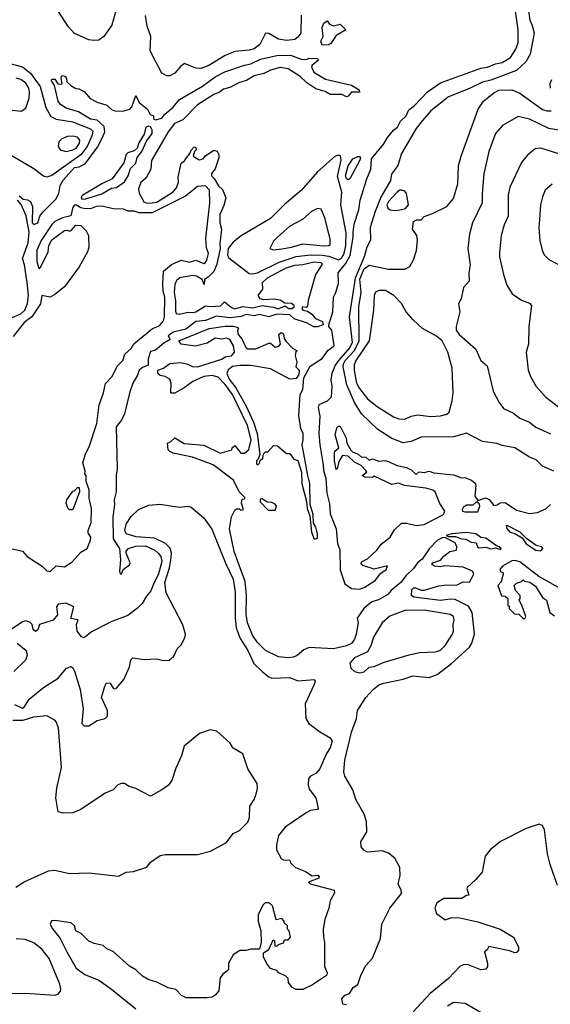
# Model space of a CAD drawing. Extents: x 1246230 to 1426786, y 660032 to 763141.
# Tile 103 of 256: x 1318657 to 1321933, y 674821 to 680898. Entities that reach past the tile are written whole.
import ezdxf

# ---------------------------------------------------------------- set-up
doc = ezdxf.new("R2010")
doc.units = 0

msp = doc.modelspace()

# ---------------------------------------------------------------- linework, layer by layer
at = {"layer": '0CON10XD'}
for points in [[(1321782, 681065), (1321807.5, 680895), (1321822.2, 680862.2), (1321832.5, 680815), (1321808.9, 680685), (1321782.2, 680637.8), (1321725.3, 680584.7), (1321565, 680524.5), (1321515, 680512.1), (1321435, 680473.5), (1321305, 680422.6), (1321194.8, 680335), (1321144.4, 680275), (1321104.4, 680225.6), (1321015, 680072.5), (1320991, 679999), (1320952.9, 679945), (1320945.8, 679905), (1320887.2, 679802.8), (1320851.3, 679715), (1320821.7, 679615), (1320823.7, 679536.3), (1320799.8, 679495), (1320783.2, 679435), (1320728.1, 679301.9), (1320691.8, 679065), (1320709.9, 678905), (1320695.6, 678875), (1320625.9, 678794.1), (1320605.6, 678765), (1320583.6, 678715), (1320577.5, 678675), (1320583.5, 678635), (1320580.8, 678569.2), (1320556.6, 678543.4), (1320505, 678520.6), (1320500.3, 678505), (1320509.3, 678450.7), (1320503.4, 678345), (1320509.8, 678275), (1320531.3, 678151.3), (1320532.3, 678115), (1320547.1, 678067.1), (1320553.3, 677975), (1320569.4, 677909.4), (1320575, 677847.5), (1320611.1, 677755), (1320619.5, 677665), (1320634.1, 677625.9), (1320635, 677503.3), (1320665, 677416.7), (1320705, 677388), (1320755, 677383.1), (1320785, 677393.6), (1320852.9, 677437.1)], [(1319256.5, 680975), (1319226.4, 680863.7), (1319176.9, 680793.1), (1319145, 680771.4), (1319115, 680768.6), (1319085, 680774.3), (1318995, 680812.9), (1318955.7, 680855), (1318893.3, 680955)], [(1320083.7, 678763.7), (1320015.7, 678764.3), (1319972, 678758), (1319943.6, 678736.4), (1319936.7, 678715), (1319950.3, 678680.3), (1319991.2, 678625), (1320055, 678512.5), (1320100, 678415), (1320123.3, 678345), (1320140, 678215), (1320130, 678185), (1320120, 678175), (1320120, 678155), (1320128.3, 678151.7), (1320138.3, 678161.7), (1320141.7, 678178.3), (1320158.3, 678191.7), (1320161.7, 678218.3), (1320175, 678230), (1320188.3, 678231.7), (1320225, 678270), (1320248.3, 678268.3), (1320305, 678220), (1320325, 678220), (1320350, 678185), (1320375, 678177.5), (1320397.1, 678105), (1320400, 678035), (1320428.1, 677925), (1320431.3, 677881.3), (1320448, 677835), (1320458.1, 677735), (1320475, 677692), (1320495, 677698.8), (1320495.8, 677724.2), (1320486, 677765), (1320471.3, 677791.3), (1320468.5, 677845), (1320451.5, 677905), (1320447.6, 678035), (1320436.6, 678085), (1320400.4, 678275), (1320408.1, 678305), (1320406.9, 678345), (1320392.7, 678375), (1320379.8, 678455), (1320389.6, 678585), (1320405, 678616.2), (1320412.3, 678687.7), (1320450.2, 678759.8), (1320525, 678806.7), (1320561.7, 678858.3), (1320599.5, 678885), (1320585, 678982.5), (1320565.5, 679005), (1320565.4, 679015), (1320591, 679095), (1320594.8, 679185.2), (1320609.6, 679215), (1320625, 679272), (1320624.2, 679335), (1320668.8, 679391.2), (1320697.1, 679442.9), (1320716.4, 679555), (1320715.8, 679585.8), (1320723, 679635), (1320750.4, 679725), (1320758.8, 679785), (1320800, 679915), (1320825.5, 679975), (1320830.1, 680039.9), (1320905, 680131.3), (1320928.6, 680171.4), (1320964.8, 680215.2), (1320990.4, 680235), (1321008.6, 680271.4), (1321042.3, 680305), (1321058.9, 680341.1), (1321095, 680368.7), (1321175, 680452.7), (1321255, 680508.2), (1321505, 680599.4), (1321545.3, 680605.3), (1321593.9, 680626.1), (1321635, 680634.1), (1321687.3, 680665), (1321719.8, 680715), (1321735.7, 680754.3), (1321733.9, 680835), (1321715.4, 680965)], [(1320394.5, 680925.5), (1320392.7, 680815), (1320375, 680789.1), (1320355, 680775.5), (1320305, 680769.2), (1320255, 680777.9), (1320195, 680812.7), (1320175.5, 680814.5), (1320139.1, 680745), (1320105, 680718.4), (1320075, 680710.3), (1319985, 680702), (1319925, 680677.1), (1319824.3, 680615), (1319775, 680597.3), (1319745, 680599.4), (1319675, 680627.5), (1319650, 680610), (1319615, 680568), (1319585, 680550.8), (1319565, 680552), (1319535, 680568.8), (1319498, 680638), (1319463.8, 680705), (1319466, 680795), (1319445, 680858.8), (1319434.3, 680924.3)], [(1320525, 680740), (1320517.5, 680765), (1320531.2, 680795), (1320525, 680850), (1320535, 680876.7), (1320555, 680890), (1320570.7, 680870.7), (1320595, 680860), (1320635, 680870), (1320670, 680835), (1320610.5, 680799.5), (1320578.3, 680751.7), (1320565, 680742.5), (1320525, 680740)], [(1318655, 679810), (1318679.3, 679789.3), (1318705, 679786.7), (1318723.3, 679775), (1318735.8, 679745.8), (1318734.4, 679644.4), (1318745, 679634.4), (1318770.4, 679645), (1318782.7, 679685), (1318799.7, 679710.3), (1318880.6, 679789.4), (1318900, 679825), (1318907.6, 679875), (1318925, 679906.6), (1318995, 679985.2), (1319025, 679989.6), (1319062.2, 680007.8), (1319138.1, 680111.9), (1319168.8, 680171.2), (1319183.9, 680206.1), (1319178.1, 680238.1), (1319135, 680278.2), (1319095.2, 680284.8), (1319019.8, 680329.8), (1318945, 680352.1), (1318910, 680375), (1318894.5, 680395), (1318871.7, 680491.7), (1318852.5, 680525), (1318858.3, 680531.7), (1318875, 680530), (1318893, 680503), (1318915, 680500), (1318920, 680505), (1318912.5, 680535), (1318915, 680550), (1318925, 680552.5), (1318940, 680545), (1318946.7, 680535), (1318947.5, 680515), (1318972.7, 680492.7), (1319005, 680472.5), (1319021.7, 680471.7), (1319055, 680453.8), (1319091.7, 680411.7), (1319135, 680389.2), (1319195, 680370), (1319224.2, 680344.2), (1319245, 680336.2), (1319295, 680334.2), (1319337.5, 680345), (1319350, 680360), (1319375, 680430), (1319395, 680387.5), (1319445.9, 680345.9), (1319463.6, 680313.6), (1319482.5, 680305), (1319483.3, 680285), (1319495, 680279.4), (1319535, 680289.4), (1319553.1, 680315), (1319605, 680358.2), (1319644.2, 680405.8), (1319785, 680486.7), (1319865.1, 680544.9), (1319924.7, 680575.3), (1320045, 680617.7), (1320085, 680624.5), (1320145, 680654.9), (1320245, 680677.6), (1320328.6, 680678.6), (1320395, 680654.7), (1320428.3, 680651.7), (1320445, 680660), (1320495, 680657.5), (1320500, 680645), (1320462, 680618), (1320459.2, 680605), (1320473.9, 680573.9), (1320545, 680531.5), (1320705, 680493.8), (1320752.5, 680465), (1320755, 680450), (1320705, 680450), (1320685.8, 680425), (1320675, 680421.5), (1320645.9, 680435.9), (1320575, 680436.2), (1320542.5, 680455), (1320485, 680471.3), (1320429.2, 680509.2), (1320387.9, 680547.9), (1320315, 680595.3), (1320265, 680602.2), (1320205, 680585.8), (1320165, 680565.3), (1320105, 680552.1), (1320057.1, 680522.9), (1320015, 680510), (1319955, 680478.5), (1319915, 680468.7), (1319889.9, 680450.1), (1319855, 680435.3), (1319755, 680371.9), (1319665, 680279.5), (1319613.8, 680256.2), (1319573.8, 680206.2), (1319471.1, 680028.9), (1319466.6, 679975), (1319437.4, 679922.6), (1319405, 679892.9), (1319391.6, 679855), (1319395, 679827.5), (1319423.5, 679773.5), (1319445, 679766.3), (1319475, 679766.7), (1319505, 679771.1), (1319605, 679834.6), (1319625, 679860), (1319638.8, 679895), (1319636.4, 679926.4), (1319655, 680012.5), (1319674, 680026), (1319686.2, 680045), (1319707.7, 680072.3), (1319715, 680092.5), (1319735, 680112.5), (1319745, 680110), (1319747.5, 680095), (1319737.5, 680085), (1319727.5, 680055), (1319765, 680032.5), (1319790.7, 680039.3), (1319805, 680056.7), (1319855, 680092.5), (1319876.4, 680086.4), (1319886.4, 680066.4), (1319886.7, 680045), (1319865, 679976.7), (1319841.1, 679948.9), (1319841.2, 679935), (1319858.6, 679918.6), (1319885, 679872.4), (1319909.1, 679849.1), (1319929.3, 679799.3), (1319918.4, 679751.6), (1319892.9, 679695), (1319892.2, 679645), (1319903.3, 679605), (1319892.2, 679515), (1319894.5, 679485), (1319875, 679388.8), (1319856.2, 679343.8), (1319820.9, 679309.1), (1319797.5, 679295), (1319797, 679263), (1319783.3, 679295), (1319748.5, 679315), (1319725, 679319), (1319645.8, 679305), (1319625, 679289.2), (1319615, 679263.8), (1319610.2, 679215), (1319620.3, 679165), (1319618.5, 679098.5), (1319624.4, 679085), (1319645, 679080), (1319695, 679093.3), (1319725, 679090.5), (1319744.7, 679095.3), (1319805, 679132.9), (1319835, 679126.9), (1319897.8, 679132.2), (1319922.5, 679157.5), (1319963.1, 679123.1), (1319985, 679114.1), (1320035, 679128.1), (1320095, 679120), (1320155, 679134.4), (1320225, 679124.5), (1320255, 679113.8), (1320295, 679131.4), (1320318.8, 679115), (1320338, 679115), (1320351.2, 679125), (1320352.5, 679135), (1320335.7, 679145.7), (1320295, 679148.8), (1320265, 679166), (1320225, 679173.8), (1320165, 679168.8), (1320142.5, 679175), (1320130, 679195), (1320158, 679235), (1320155.8, 679275), (1320186.9, 679305), (1320298.9, 679365), (1320355, 679383.8), (1320405, 679386.8), (1320475, 679403.7), (1320515, 679399.2), (1320521.9, 679395), (1320522.7, 679385), (1320484.1, 679325), (1320438, 679165), (1320435, 679127.5), (1320425, 679121.2), (1320403.6, 679126.4), (1320400, 679115), (1320406.2, 679105), (1320435, 679098.6), (1320461.1, 679081.1), (1320484.2, 679054.2), (1320526.5, 679035), (1320530.8, 679015), (1320495, 679001.4), (1320472.7, 679002.7), (1320427.8, 679027.8), (1320352.6, 679052.6), (1320325, 679075.8), (1320245, 679080), (1320195, 679063.8), (1320135, 679079.1), (1320105, 679070), (1320055, 679078.5), (1320025, 679065.4), (1319955, 679058), (1319872.4, 679067.6), (1319805, 679041.9), (1319745, 679036.2), (1319682.4, 678987.6), (1319605, 678969.4), (1319575, 678947.5), (1319586.7, 678925), (1319548.1, 678901.9), (1319495, 678858), (1319465, 678850), (1319450, 678805), (1319450, 678765), (1319415, 678752), (1319394.5, 678735.5), (1319385.6, 678705), (1319355.5, 678655), (1319338.2, 678601.8), (1319304, 678465), (1319285, 678426.7), (1319253.9, 678386.1), (1319260, 678125), (1319253.8, 678086.2), (1319253.3, 677985), (1319240, 677935), (1319242.5, 677905), (1319232, 677828), (1319234.2, 677695), (1319274.1, 677635), (1319279.6, 677565), (1319273.5, 677493.5), (1319278.3, 677478.3), (1319285, 677477.5), (1319296.7, 677505), (1319335.9, 677534.1), (1319340, 677545), (1319314, 677605), (1319315, 677617.5), (1319328.8, 677635), (1319375, 677649.6), (1319435, 677650.4), (1319492.5, 677625), (1319515, 677604.3), (1319529.5, 677585), (1319535.3, 677555), (1319515, 677477.1), (1319483.8, 677415), (1319467.8, 677372.2), (1319439.3, 677340.7), (1319414.2, 677295), (1319385, 677266.2), (1319325, 677221.1), (1319227.1, 677182.9), (1319099.8, 677120.2), (1319055, 677083.3), (1319038.3, 677088.3), (1319012, 677125), (1319008.8, 677165), (1319017.5, 677195), (1318973, 677203), (1318992.5, 677275), (1318945, 677297.5), (1318895, 677291.1), (1318883.8, 677275), (1318890, 677225), (1318865, 677191.5), (1318780, 677165), (1318768.6, 677131.4), (1318755, 677122.5), (1318740.8, 677135), (1318734.3, 677164.3), (1318719.4, 677179.4), (1318695, 677188), (1318675, 677181.9), (1318532.3, 677087.7)], [(1318566.3, 680636.3), (1318675, 680606.3), (1318725, 680567), (1318783.8, 680485), (1318818.7, 680355), (1318850, 680300), (1318883.4, 680283.4), (1318985, 680268.3), (1319029.9, 680249.9), (1319093.8, 680225), (1319109, 680209), (1319105.8, 680185.8), (1319073.4, 680115), (1319035.5, 680064.5), (1318855, 679935.4), (1318825, 679926.4), (1318805, 679931.8), (1318745, 679976.9), (1318585, 680071.9)], [(1318595, 680341.1), (1318666.8, 680333.2), (1318695, 680352), (1318715, 680413.3), (1318718.6, 680451.4), (1318713.9, 680475), (1318695, 680506.3), (1318665, 680528.9), (1318635, 680537.8)], [(1321933.8, 680475), (1321932.5, 680505), (1321941.8, 680528.2)], [(1321955, 678112.5), (1321885, 678143.3), (1321845, 678181.9), (1321805, 678197.1), (1321715, 678255.8), (1321635, 678270), (1321603.3, 678283.3), (1321515, 678295.4), (1321415, 678345.4), (1321335, 678322.7), (1321135, 678321.2), (1321075, 678294.8), (1321025, 678286.8), (1320955, 678313.1), (1320869.1, 678369.1), (1320768.1, 678465), (1320724.6, 678534.6), (1320677.9, 678645), (1320654.8, 678755), (1320656.1, 678775), (1320666.2, 678795), (1320725, 678855.4), (1320753.7, 678915), (1320750.2, 679125), (1320764.7, 679215), (1320757.2, 679297.2), (1320785, 679359.5), (1320815, 679382.7), (1320935, 679358.6), (1321035, 679359.2), (1321065.7, 679374.3), (1321088.8, 679415), (1321106.1, 679473.9), (1321113.6, 679536.4), (1321110, 679565), (1321082.5, 679605), (1321088.3, 679651.7), (1321108.3, 679661.7), (1321135, 679662.5), (1321155, 679682.5), (1321205, 679700.8), (1321295, 679746), (1321335.7, 679795), (1321363.1, 679885), (1321366, 679995), (1321382.7, 680055), (1321488.6, 680345), (1321520.8, 680395), (1321585, 680446), (1321615, 680462), (1321695, 680465.4), (1321745, 680444.1), (1321885, 680343.9), (1321912.5, 680335), (1321937.5, 680335)], [(1322008.9, 680211.1), (1321925, 680226.5), (1321805, 680283.9), (1321735, 680301.1), (1321638, 680245), (1321595.7, 680195), (1321553.3, 680085), (1321522.8, 679947.2), (1321512, 679825), (1321513.4, 679766.6), (1321453.8, 679645), (1321434.5, 679575), (1321424.5, 679485), (1321437.8, 679385), (1321430, 679335), (1321431.9, 679285), (1321398.1, 679245), (1321382.5, 679175), (1321365.8, 679145), (1321373.8, 679095), (1321351.2, 679005), (1321352.3, 678982.3), (1321370, 678955), (1321472.5, 678865), (1321503.3, 678795), (1321542.5, 678762.5), (1321579.4, 678605), (1321616.9, 678535), (1321645, 678499.2), (1321705, 678470), (1321745, 678438.6), (1321805, 678414.5), (1321843.4, 678383.4), (1321935, 678342.7)], [(1319041.1, 679791.1), (1319065, 679792.5), (1319165, 679823.5), (1319225, 679858), (1319255, 679862), (1319305, 679896.7), (1319327.4, 679935), (1319340.6, 679979.4), (1319375, 680012.7), (1319383.4, 680046.6), (1319411.9, 680085), (1319440.9, 680149.1), (1319475.4, 680194.6), (1319475, 680218), (1319465, 680235.8), (1319455, 680240.8), (1319436.2, 680233.8), (1319425, 680191.2), (1319391.9, 680138.1), (1319382.5, 680105), (1319365, 680087.5), (1319325, 680076), (1319315, 680066.7), (1319300, 680015), (1319227.5, 679915), (1319165, 679885.8), (1319046.2, 679815), (1319036, 679805), (1319041.1, 679791.1)], [(1318945.3, 680085.3), (1318985, 680093.7), (1319005.2, 680105), (1319025.6, 680135), (1319028.9, 680155), (1319015, 680173.3), (1318985, 680179.5), (1318952.7, 680177.3), (1318918, 680162), (1318900, 680145), (1318894.3, 680115), (1318908, 680095), (1318945.3, 680085.3)], [(1321985, 680070), (1321874.4, 680104.4), (1321838.7, 680101.3), (1321789.5, 680060.5), (1321755, 680015.7), (1321682.9, 679865), (1321673.8, 679815), (1321672.1, 679685), (1321647.9, 679632.1), (1321628.8, 679565), (1321618.8, 679461.2), (1321619.4, 679435), (1321644.4, 679325), (1321665, 679260), (1321698, 679205), (1321755, 679166), (1321805, 679148.8), (1321816.2, 679135), (1321800.8, 679005), (1321799.2, 678895), (1321783.5, 678845), (1321797.1, 678735), (1321810, 678695), (1321845, 678633.3), (1321905, 678567.5), (1321993, 678503)], [(1320095, 679328.6), (1320125, 679334.8), (1320258.9, 679401.1), (1320365, 679435.9), (1320453.3, 679446.7), (1320524.9, 679444.9), (1320565, 679438.8), (1320625, 679415.8), (1320644.2, 679425.8), (1320660.5, 679455), (1320670.7, 679505), (1320671.9, 679581.9), (1320640.3, 679755), (1320646.5, 679833.5), (1320619, 679931), (1320641.9, 680031.9), (1320638.2, 680058.2), (1320625, 680061.5), (1320606, 680055), (1320495, 679959.6), (1320397.3, 679845), (1320292.5, 679757.5), (1320205, 679670.6), (1320025, 679564.6), (1319975.5, 679525), (1319945, 679485.8), (1319941.1, 679445), (1319949.2, 679429.2), (1320075, 679332.4), (1320095, 679328.6)], [(1320685, 679909.4), (1320675, 679915.7), (1320668.2, 679935), (1320685, 679996.9), (1320715, 680038.2), (1320745, 680054), (1320755, 680053.3), (1320761.2, 680045), (1320755, 680026.7), (1320695, 679915.8), (1320685, 679909.4)], [(1318845, 677491.9), (1318882.8, 677527.2), (1318935, 677521.9), (1318979.3, 677550.7), (1319035, 677612.5), (1319073.3, 677635), (1319095.5, 677685), (1319096.5, 677705), (1319080.9, 677730.9), (1319079.2, 677745), (1319099.4, 677795), (1319101.7, 677881.7), (1319086.7, 677945), (1319086.4, 677996.4), (1319068.3, 678048.3), (1319067.5, 678085), (1319060, 678095), (1319061.7, 678111.7), (1319047.5, 678165), (1319066.4, 678223.6), (1319087.3, 678262.7), (1319134, 678405), (1319148.2, 678521.8), (1319175.6, 678595.6), (1319187.6, 678652.4), (1319228.6, 678695), (1319260, 678760), (1319293.8, 678795), (1319307.1, 678832.9), (1319345, 678868.6), (1319362.6, 678897.4), (1319477.2, 678992.8), (1319515, 679006), (1319524.5, 679015.5), (1319545, 679038.6), (1319551, 679065), (1319553.5, 679185), (1319543.3, 679223.3), (1319541.1, 679268.9), (1319544.9, 679345.1), (1319595, 679386.7), (1319655, 679412.9), (1319705, 679401.4), (1319745, 679413.8), (1319795, 679394.1), (1319805, 679400), (1319815, 679422), (1319822.5, 679455), (1319810.9, 679490.9), (1319806.8, 679546.8), (1319830.6, 679765), (1319828.3, 679845), (1319805, 679871.6), (1319755, 679868.3), (1319681.6, 679808.4), (1319475, 679706.9), (1319395.2, 679705.2), (1319365, 679716.7), (1319326.1, 679716.1), (1319297.6, 679727.6), (1319235, 679730), (1319175.8, 679745.8), (1319135, 679748), (1319095, 679730.9), (1319052.7, 679732.8), (1319035, 679736.2), (1319005, 679754.5), (1318995, 679752.2), (1318985, 679740), (1318972.9, 679687.1), (1318920.8, 679675), (1318875, 679651.5), (1318855, 679634.5), (1318789.6, 679535), (1318763.7, 679475), (1318763.6, 679405), (1318775, 679362), (1318787.3, 679372.7), (1318832.5, 679465), (1318837.5, 679505), (1318855, 679538.8), (1318935, 679597.1), (1318949.5, 679599.5), (1318965, 679593.3), (1318975, 679597.5), (1319005, 679630), (1319035, 679626.7), (1319067.5, 679595), (1319082.5, 679565), (1319083.3, 679495), (1319076.7, 679465), (1319025, 679373.3), (1318935, 679248.8), (1318875, 679201.2), (1318845, 679186), (1318795, 679195.6), (1318785.2, 679144.8), (1318732.8, 679065), (1318685, 679029.2), (1318617.4, 678942.6)], [(1320975, 679720), (1321005, 679723.8), (1321038.3, 679731.7), (1321057.5, 679755), (1321046, 679825), (1321035, 679838.8), (1321015.7, 679845.7), (1321005, 679845.5), (1320985, 679831.1), (1320934.1, 679775), (1320924.7, 679755), (1320929.2, 679735), (1320944.5, 679724.5), (1320975, 679720)], [(1321945, 679882.5), (1321901.4, 679845), (1321884.6, 679805.4), (1321873.6, 679755), (1321865.5, 679665.5), (1321861.9, 679615), (1321868, 679535), (1321882, 679475), (1321895, 679446.7), (1321925, 679418.8), (1321979.5, 679389.5)], [(1318597.2, 679052.8), (1318665, 679082.7), (1318689.6, 679105), (1318705.5, 679145.5), (1318711.8, 679195), (1318704.4, 679275.6), (1318686.6, 679385), (1318674.3, 679425), (1318709.3, 679520.7), (1318716.3, 679586.3), (1318697.1, 679687.1), (1318667.3, 679757.3), (1318644.2, 679785)], [(1320225, 679477.1), (1320275, 679484.7), (1320336, 679495), (1320405, 679515.6), (1320535, 679501.4), (1320565.9, 679504.1), (1320575, 679510.8), (1320574.6, 679545.4), (1320541.5, 679675), (1320517.6, 679727.6), (1320495, 679732.9), (1320458, 679715), (1320404.3, 679665), (1320325, 679624.5), (1320246.2, 679553.8), (1320225, 679531.2), (1320201.2, 679485), (1320225, 679477.1)], [(1321035, 678433.3), (1321075, 678451.1), (1321115, 678459.6), (1321195, 678448.5), (1321255, 678452.1), (1321295, 678462.7), (1321308.9, 678475), (1321327.9, 678545), (1321332.7, 678595), (1321327.7, 678747.7), (1321301.2, 678845), (1321265, 678916.7), (1321230, 678945), (1321145, 678992), (1321086, 679045), (1321042.9, 679095), (1321015.4, 679145.4), (1320966.2, 679196.2), (1320915, 679226.2), (1320875, 679227.3), (1320855, 679216.7), (1320845.3, 679194.7), (1320840.8, 679105), (1320814.4, 678915), (1320733, 678795), (1320722, 678768), (1320721.6, 678735), (1320737, 678655), (1320755, 678621.8), (1320805, 678557.7), (1320865, 678510.4), (1320965, 678446.9), (1320997.5, 678435), (1321035, 678433.3)], [(1320675, 674817.5), (1320652.5, 674822.5), (1320646.7, 674855), (1320665, 674876.7), (1320692.5, 674887.5), (1320715.8, 674924.2), (1320745, 674943.3), (1320764.6, 675005), (1320795, 675060), (1320835, 675106.2), (1320885, 675228), (1320894, 675315), (1320943, 675415), (1321014.1, 675505), (1321013.4, 675525), (1320994.6, 675565), (1321005.9, 675615), (1321004, 675665), (1320973.2, 675723.2), (1320933.6, 675753.6), (1320895, 675767.5), (1320805, 675760.4), (1320785, 675770.8), (1320765, 675793.8), (1320763.8, 675825), (1320800, 675885), (1320799.4, 675949.4), (1320784.4, 675994.4), (1320732.5, 676085), (1320714.3, 676144.3), (1320665, 676230), (1320659.2, 676255), (1320665, 676327.5), (1320705, 676500), (1320737.1, 676585), (1320742.5, 676635), (1320794, 676715), (1320838.8, 676765), (1320875, 676792), (1320905.9, 676804.1), (1321025, 676828), (1321085, 676847.5), (1321185, 676838.8), (1321235, 676856.2), (1321322.7, 676925), (1321434.2, 677025), (1321449.5, 677050.5), (1321464.4, 677105), (1321450.1, 677240.1), (1321427.9, 677277.9), (1321345, 677318.6), (1321315, 677321), (1321255, 677312.6), (1321090, 677335), (1321076.7, 677345), (1321078.3, 677381.7), (1321088.3, 677391.7), (1321101.7, 677391.7), (1321135, 677376.2), (1321153.6, 677376.4), (1321245, 677403.8), (1321295, 677410), (1321355, 677407.5), (1321395, 677428.8), (1321435, 677426.7), (1321460.6, 677475), (1321453.3, 677495), (1321395, 677519.4), (1321282, 677528), (1321255, 677522), (1321220, 677525), (1321202.5, 677535), (1321207.5, 677545), (1321255, 677562.5), (1321275, 677587.5), (1321313.9, 677616.1), (1321355, 677623.3), (1321356.7, 677645), (1321345, 677670), (1321282.5, 677702.5), (1321265, 677700), (1321237.5, 677685), (1321185, 677631.9), (1321141.7, 677568.3), (1321113.1, 677545), (1321089.5, 677510.5), (1321040.6, 677465), (1321012.8, 677427.2), (1320950, 677375), (1320929.6, 677350.4), (1320871.9, 677318.1), (1320831.6, 677305), (1320781.5, 677265), (1320741.2, 677205), (1320746, 677175), (1320733.8, 677105), (1320723.8, 677075), (1320705, 677047.1), (1320675, 677032.8), (1320595, 677015.6), (1320445, 677023.1), (1320411.5, 677008.5), (1320371.2, 676975), (1320345, 676963.8), (1320315, 676959.3), (1320255, 676966.1), (1320175.4, 677005), (1320126.4, 677055), (1320095, 677099.4), (1320063.2, 677175), (1320055, 677230), (1320058.5, 677345), (1320049.8, 677429.7), (1319981.5, 677615), (1319952.5, 677755), (1319965, 677830), (1319985, 677870), (1319995, 677880), (1320015, 677880), (1320025, 677870), (1320040, 677875), (1320027.5, 677915), (1320031.7, 677938.3), (1320048.3, 677941.7), (1320048.3, 677948.3), (1320012.5, 677985), (1319976.4, 678056.4), (1319850.9, 678150.9), (1319725, 678198.6), (1319605, 678222), (1319583.3, 678233.3), (1319573, 678243), (1319570, 678285), (1319588.3, 678291.7), (1319615, 678317.5), (1319673, 678283), (1319795, 678272.5), (1319895, 678222.5), (1319967, 678243), (1319970, 678255), (1319985, 678270), (1320023, 678223), (1320045, 678222.5), (1320072.5, 678245), (1320086.2, 678305), (1320063.6, 678393.6), (1319971.2, 678585), (1319925.6, 678645.6), (1319881.7, 678691.7), (1319845, 678702), (1319794.2, 678695.8), (1319725.9, 678664.1), (1319672.5, 678625), (1319615, 678593.3), (1319595, 678592.5), (1319590, 678595), (1319592.5, 678655), (1319585, 678680), (1319556.4, 678696.4), (1319525, 678702.5), (1319510, 678715), (1319510, 678735), (1319545, 678747.5), (1319585, 678776.7), (1319651.7, 678781.7), (1319695, 678771.2), (1319725, 678756.7), (1319755, 678756.2), (1319905, 678803.3), (1319925, 678817.5), (1319965, 678823.8), (1319983.8, 678845), (1319977.1, 678885), (1319954, 678925), (1319935, 678931.9), (1319905, 678926.2), (1319865, 678931.8), (1319815, 678901.9), (1319743.2, 678883.2), (1319653.3, 678895), (1319640, 678915), (1319827.5, 678992.5), (1319925, 679005.6), (1319975, 679006.9), (1319999.5, 678999.5), (1320007.5, 678995), (1320001.2, 678975), (1320006, 678955), (1320028.3, 678928.3), (1320053.9, 678873.9), (1320065, 678867.5), (1320115, 678867.5), (1320195, 678902.5), (1320205, 678902.5), (1320235, 678877.5), (1320257, 678883), (1320267.5, 678895), (1320256.2, 678955), (1320272, 678968), (1320285, 678960), (1320290.8, 678930.8), (1320302.7, 678912.7), (1320340.7, 678870.7), (1320370, 678855), (1320362.5, 678847.5), (1320358.8, 678825), (1320367.5, 678785), (1320362.5, 678755), (1320382.5, 678735), (1320382.5, 678725), (1320378.8, 678705), (1320365, 678683.3), (1320325, 678680), (1320205, 678743.1), (1320083.7, 678763.7)], [(1320852.9, 677437.1), (1320887.6, 677482.4), (1320920, 677505), (1320928.3, 677528.3), (1320845, 677506.7), (1320775, 677530), (1320762.5, 677545), (1320772.5, 677555), (1320805, 677570), (1320861.2, 677625), (1320888.3, 677661.7), (1320945.5, 677704.5), (1320970.7, 677749.3), (1321015, 677790), (1321045, 677790), (1321105.9, 677775.9), (1321155, 677783.1), (1321273.3, 677845), (1321281.2, 677865), (1321251.2, 677911.2), (1321223.3, 677985), (1321207.5, 677995), (1321165, 678007.1), (1321033.4, 678023.4), (1320995, 678038), (1320955, 678030), (1320845, 678080), (1320835, 678072.5), (1320790, 678075), (1320772.5, 678085), (1320800, 678105), (1320793.3, 678115), (1320765.8, 678145.8), (1320725, 678168), (1320685, 678204), (1320651.2, 678208.8), (1320628.3, 678171.7), (1320617.5, 678125), (1320611.7, 678121.7), (1320600, 678175), (1320600, 678225), (1320602.5, 678235), (1320627.5, 678255), (1320604, 678336), (1320615, 678380), (1320625, 678390), (1320635, 678390), (1320672.5, 678315), (1320676.7, 678285), (1320701.7, 678241.7), (1320711.7, 678231.7), (1320747, 678217), (1320765, 678200), (1320795, 678197.5), (1320815, 678180), (1320835, 678187.5), (1320873.9, 678173.9), (1320913.6, 678176.4), (1320935, 678171.2), (1320985, 678146.7), (1321045, 678133.8), (1321075, 678120), (1321105, 678090), (1321123, 678107), (1321155, 678103.3), (1321185, 678111.2), (1321215, 678101.2), (1321335, 678088.8), (1321385, 678070), (1321405, 678072.5), (1321445.9, 678055.9), (1321468.3, 678038.3), (1321472.5, 678025), (1321467, 677957), (1321485, 677930), (1321535, 677947.5), (1321556.4, 677936.4), (1321585, 677900), (1321605, 677903.3), (1321623.6, 677916.4), (1321655, 677917.5), (1321725, 677870), (1321805, 677851.2), (1321855, 677857.5), (1321905, 677880), (1321935, 677905.8)], [(1318985, 677872.5), (1318965, 677872.5), (1318955, 677882.5), (1318944, 677915), (1318948.8, 677935), (1318985, 677987.5), (1318995, 677990), (1319015, 678010), (1319025, 678010), (1319027.5, 677985), (1318985, 677872.5)], [(1318625, 676671.7), (1318675, 676648.8), (1318685, 676655.4), (1318715.2, 676704.8), (1318805, 676777.3), (1318893.9, 676835), (1318945.6, 676895), (1318975, 676905.5), (1318985, 676898.6), (1318995, 676877.1), (1319030.7, 676765), (1319050, 676645), (1319040, 676555), (1319055, 676540), (1319085, 676540), (1319135, 676572.1), (1319184.2, 676585.8), (1319199.5, 676600.5), (1319200, 676635), (1319163.1, 676715), (1319182, 676785), (1319193.3, 676805), (1319215, 676802.5), (1319235, 676772.5), (1319245, 676767.5), (1319255, 676772.5), (1319301.2, 676825), (1319336.2, 676905), (1319343.6, 676946.4), (1319355, 676960), (1319425, 676950), (1319505, 676953.3), (1319545, 676942.5), (1319580, 676945), (1319609.3, 676970.7), (1319630, 677015), (1319655, 677040), (1319676.4, 677083.6), (1319680, 677105), (1319665, 677162.5), (1319561.6, 677361.6), (1319553.4, 677425), (1319582.4, 677515), (1319591.3, 677565), (1319593.9, 677605), (1319585.8, 677635.8), (1319557.7, 677665), (1319489.1, 677699.1), (1319376.8, 677706.8), (1319315, 677724.7), (1319305.8, 677745), (1319315, 677784.4), (1319345, 677832), (1319390.8, 677875), (1319455, 677901.1), (1319522.7, 677907.3), (1319645, 677890), (1319695.3, 677895.3), (1319715, 677889.1), (1319795, 677824.6), (1319843, 677753), (1319929, 677539), (1319975.3, 677445.3), (1319987.6, 677365), (1319986.9, 677205), (1319994.5, 677144.5), (1320018.3, 677078.3), (1320065.3, 677005), (1320102.5, 676925), (1320154.6, 676874.6), (1320195, 676842), (1320214.4, 676834.4), (1320325, 676837.5), (1320375, 676817.5), (1320477.5, 676825), (1320482.5, 676815), (1320476.2, 676795), (1320420.8, 676675), (1320423.8, 676585), (1320443.3, 676555), (1320508.8, 676505), (1320575, 676465.8), (1320585.6, 676445), (1320573.3, 676405), (1320551.2, 676368.8), (1320510, 676275), (1320485, 676246.2), (1320451.7, 676228.3), (1320440, 676215), (1320438.8, 676175), (1320445, 676150), (1320486, 676095), (1320499.3, 676030.7), (1320496, 676024), (1320453.6, 676016.4), (1320426.4, 676003.6), (1320296.2, 675915), (1320256.1, 675863.9), (1320243.3, 675805), (1320243.3, 675775), (1320270.7, 675720.7), (1320285, 675712.5), (1320325, 675710), (1320330, 675695), (1320360, 675665), (1320421.7, 675641.7), (1320463.6, 675613.6), (1320498.3, 675618.3), (1320507, 675607), (1320505, 675600), (1320440, 675575), (1320450, 675565), (1320598.8, 675525), (1320601.7, 675508.3), (1320575, 675460), (1320566.2, 675415), (1320542, 675345), (1320530, 675285), (1320533.9, 675233.9), (1320540, 675205), (1320538.8, 675055), (1320555.6, 675015), (1320551.7, 674998.3), (1320465, 674942.2), (1320405, 674912), (1320363.6, 674913.6), (1320340, 674925), (1320317.5, 674955), (1320315, 674980), (1320300, 674995), (1320257.5, 675015), (1320245, 675030), (1320205, 675042.5), (1320181.2, 675075), (1320162.5, 675115), (1320161.7, 675138.3), (1320195, 675160), (1320221.7, 675218.3), (1320230, 675215), (1320231.7, 675181.7), (1320245, 675180), (1320255, 675190), (1320285, 675200), (1320291.7, 675218.3), (1320315, 675220), (1320330, 675235), (1320320, 675275), (1320310, 675285), (1320310, 675305), (1320290, 675325), (1320290, 675335), (1320275, 675350), (1320241.7, 675341.7), (1320218.3, 675428.3), (1320197, 675447), (1320173, 675447), (1320160, 675435), (1320130, 675375), (1320130, 675335), (1320146.7, 675275), (1320147.5, 675205), (1320137.5, 675162.5), (1320085, 675162.5), (1320055, 675153.3), (1320017, 675153), (1319975, 675127.5), (1319946.7, 675075), (1319946.2, 675035), (1319912.2, 675007.8), (1319895.8, 674985), (1319886.2, 674905), (1319865, 674876.7), (1319845, 674866.2), (1319815, 674862), (1319685, 674862.2), (1319656, 674875), (1319622.2, 674912.2), (1319573, 674923), (1319505, 674958.9), (1319451.2, 674975), (1319415, 674994.4), (1319373.7, 675033.7), (1319335, 675057.1), (1319235, 675148), (1319195, 675163.8), (1319173.4, 675183.4), (1319116.7, 675196.7), (1319085, 675211.1), (1319037.9, 675257.9), (1319004, 675275), (1318995.8, 675305), (1318975, 675324.2), (1318875, 675338.9), (1318854.4, 675335.6), (1318846.2, 675315), (1318855, 675293.3), (1318907.5, 675227.5), (1318947.5, 675145), (1319006.4, 675045), (1319058.6, 675005), (1319145, 674970.7), (1319223.8, 674915), (1319373.5, 674793.4)], [(1320235, 677870), (1320242.5, 677895), (1320235, 677907.5), (1320215, 677917.5), (1320185, 677920), (1320155, 677940), (1320141.7, 677938.3), (1320141.7, 677921.7), (1320191.7, 677871.7), (1320235, 677870)], [(1321485, 677860), (1321497.5, 677895), (1321497, 677907), (1321485, 677920), (1321475, 677920), (1321455, 677902.5), (1321415, 677902.5), (1321395, 677886.7), (1321390, 677875), (1321391.2, 677865), (1321405, 677860.8), (1321485, 677860)], [(1321625, 677627.5), (1321630, 677635), (1321616.7, 677645), (1321600.5, 677650.5), (1321535, 677697.1), (1321505, 677702.5), (1321473.3, 677725), (1321415, 677732.5), (1321325, 677725.4), (1321290, 677715), (1321305, 677707.5), (1321348.3, 677708.3), (1321385, 677693.3), (1321411.7, 677691.7), (1321445, 677672.5), (1321475, 677670), (1321483.3, 677645), (1321495, 677637.5), (1321535, 677642.5), (1321565, 677632.5), (1321595, 677637.5), (1321625, 677627.5)], [(1321875, 677620), (1321886.4, 677633.6), (1321880, 677645), (1321845, 677652.5), (1321786.1, 677696.1), (1321747.5, 677735), (1321670, 677775), (1321660, 677775), (1321665, 677757.5), (1321684.3, 677735), (1321709.6, 677729.6), (1321759.2, 677699.2), (1321785, 677663.3), (1321843.8, 677625), (1321875, 677620)], [(1318575, 677640), (1318675, 677617.3), (1318704.2, 677585), (1318797.1, 677525), (1318825, 677495.7), (1318845, 677491.9)], [(1321984, 677394), (1321861.7, 677461.7), (1321745, 677551.2), (1321715, 677560), (1321695, 677557.5), (1321637.5, 677525), (1321622, 677505), (1321625, 677492.5), (1321642.5, 677485), (1321642.5, 677475), (1321630.7, 677429.3), (1321610, 677405), (1321631.7, 677341.7), (1321655, 677340), (1321670, 677325), (1321670, 677285), (1321678.3, 677278.3), (1321680, 677265), (1321711.7, 677231.7), (1321738.3, 677228.3), (1321765, 677202.5), (1321775, 677202.5), (1321782.5, 677215), (1321757.5, 677285), (1321740, 677315), (1321747.5, 677325), (1321747.5, 677345), (1321717.5, 677375), (1321710, 677405), (1321725, 677420), (1321755, 677430), (1321765, 677440), (1321773, 677433), (1321805.9, 677425.9), (1321841.7, 677401.7), (1321885, 677332.5), (1321910, 677315), (1321929.3, 677239.3), (1321959.3, 677219.3)], [(1320755, 676866.9), (1320785, 676872.9), (1320815, 676901.2), (1320845, 676906.4), (1320908, 676932), (1321061, 676979), (1321125, 676991.7), (1321225, 676997.3), (1321255, 677007.3), (1321284.8, 677035.2), (1321330, 677105), (1321335.4, 677125), (1321332.5, 677165), (1321340.6, 677195), (1321335.6, 677215), (1321315, 677226.4), (1321155, 677253.9), (1321035, 677250.7), (1320943.3, 677216.7), (1320894.3, 677175), (1320842.1, 677087.9), (1320825.8, 677034.2), (1320805, 676996.7), (1320725, 676960), (1320695, 676927.5), (1320701.2, 676895), (1320724.3, 676874.3), (1320755, 676866.9)], [(1318640.9, 677050.9), (1318696.9, 677005), (1318702.9, 676975), (1318692.9, 676945), (1318621.8, 676875)], [(1318634.3, 675545), (1318685, 675577.5), (1318835, 675644.3), (1318875, 675648.9), (1318965, 675628.9), (1319085, 675631.8), (1319267, 675613), (1319315, 675636), (1319359.7, 675640.3), (1319441.7, 675668.3), (1319465, 675698.8), (1319525, 675738.8), (1319556.4, 675746.4), (1319755, 675745.8), (1319835, 675766), (1319935, 675820), (1319975, 675875.6), (1320015, 675894), (1320065.5, 675944.5), (1320075.8, 675975), (1320077.5, 676045), (1320104.2, 676085), (1320117.3, 676117.3), (1320125.4, 676155), (1320122.9, 676185), (1320065, 676274), (1320035, 676366.2), (1319975, 676401.2), (1319955, 676436), (1319875, 676506.2), (1319834.3, 676515.7), (1319766.8, 676493.2), (1319672.5, 676415), (1319655.6, 676355), (1319621.3, 676278.7), (1319596.8, 676203.2), (1319575.5, 676174.5), (1319535, 676144), (1319465, 676106), (1319375, 676153.8), (1319332.5, 676165), (1319305, 676183.3), (1319285, 676183.8), (1319263.8, 676175), (1319235, 676144), (1319185, 676124), (1319035, 676024), (1318985, 676002.5), (1318925, 676000), (1318895, 676010), (1318880, 676095), (1318885.7, 676155), (1318916.4, 676283.6), (1318897.3, 676527.3), (1318883.3, 676565), (1318873.8, 676575), (1318825, 676601.4), (1318742.7, 676592.7), (1318676.6, 676573.4), (1318615, 676573.6)], [(1321978.5, 675555), (1321931.8, 675685), (1321915, 675750), (1321897.8, 675897.8), (1321885.3, 675925.3), (1321865, 675933.5), (1321783.8, 675906.2), (1321625, 675825.4), (1321561.1, 675775), (1321530, 675735), (1321512.9, 675637.1), (1321471.2, 675588.8), (1321421.2, 675545), (1321418, 675535), (1321430, 675495), (1321415, 675492.5), (1321386, 675474), (1321275, 675474.6), (1321232, 675448), (1321219.5, 675415), (1321230.9, 675380.9), (1321285, 675342.5), (1321325, 675357.8), (1321375.2, 675354.8), (1321485, 675331), (1321623.5, 675285), (1321706.7, 675235), (1321736.5, 675175), (1321737.5, 675155), (1321725, 675140.6), (1321715, 675140), (1321682.1, 675152.1), (1321552.7, 675177.3), (1321543, 675157), (1321527.5, 675145), (1321545.5, 675075), (1321545.4, 675054.6), (1321535, 675038), (1321505, 675034.5), (1321422.8, 675067.2), (1321395.3, 675064.7), (1321375, 675054.5), (1321305, 674980), (1321191.7, 674888.3), (1321085.8, 674774.2)], [(1318425, 674885.5), (1318695, 674889.3), (1318872.4, 674877.6), (1318895.4, 674884.6), (1318908.3, 674901.7), (1318912, 674915), (1318904.2, 674945), (1318838.9, 675105), (1318795, 675161.1), (1318745, 675200), (1318691.4, 675221.4), (1318635, 675224.5)], [(1321298.6, 674811.4), (1321335, 674834), (1321407.6, 674827.6), (1321535, 674754.4)]]:
    msp.add_lwpolyline(points, dxfattribs=at)

doc.saveas('drawing.dxf')
